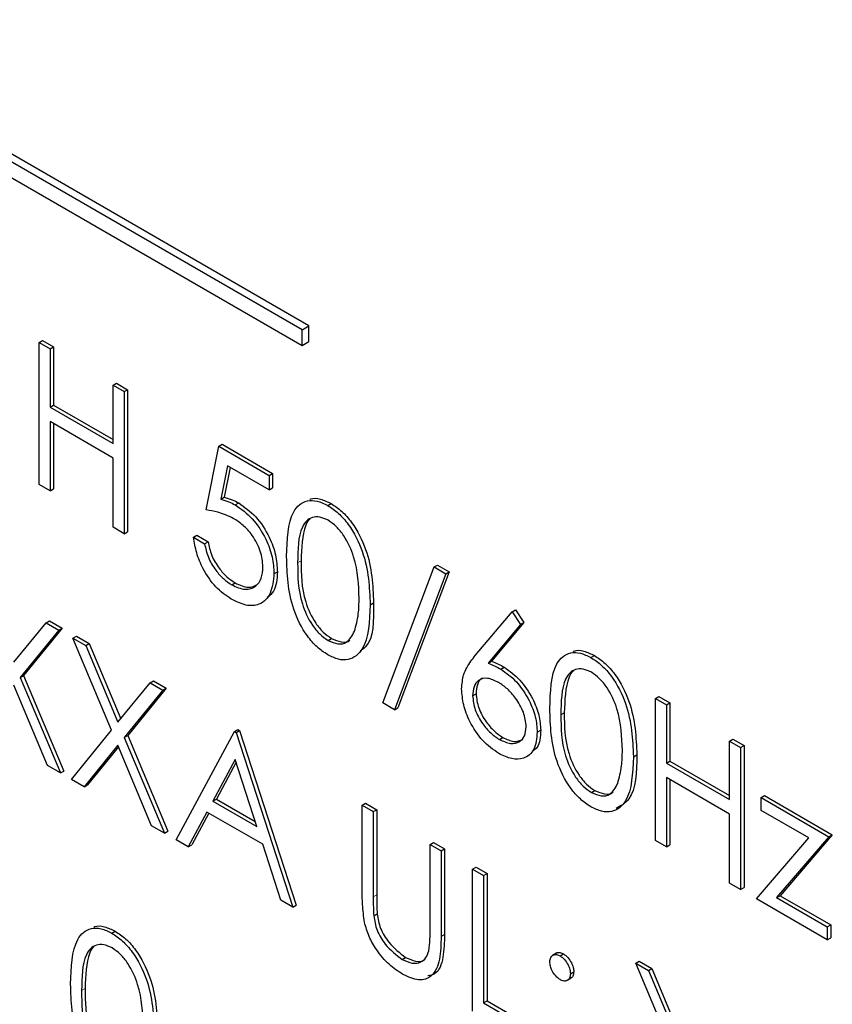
# Paper-space layout 'Blatt2' of a CAD drawing. Header units: millimetres. Extents: x 5 to 418, y 2 to 292.
# Tile 28 of 88: x 141.03 to 142.72, y 157 to 159.04. Entities that reach past the tile are written whole.
import ezdxf

# ---------------------------------------------------------------- set-up
doc = ezdxf.new("R2010")
doc.units = ezdxf.units.MM

psp = doc.layouts.new('Blatt2')

# ---------------------------------------------------------------- linework, layer by layer
at = {"color": 7, "linetype": 'Continuous', "lineweight": 25}
for p, q in [((141.6179, 158.3993), (138.5067, 160.1954)), ((141.6321, 158.4074), (138.5208, 160.2035)), ((138.5067, 160.1627), (141.6179, 158.3666)), ((141.6179, 158.3993), (141.6321, 158.4074)), ((141.6179, 158.3666), (141.6179, 158.3993)), ((141.6321, 158.3748), (141.6321, 158.4074)), ((141.0735, 158.373), (141.0806, 158.3771)), ((141.0806, 158.3771), (141.1034, 158.3639)), ((141.6179, 158.3666), (141.6321, 158.3748)), ((141.0735, 158.373), (141.0964, 158.3598)), ((141.0735, 158.079), (141.0735, 158.373)), ((141.0964, 158.3598), (141.1034, 158.3639)), ((141.0964, 158.3598), (141.0964, 158.2392)), ((141.1034, 158.3639), (141.1034, 158.2433)), ((141.2269, 158.2844), (141.234, 158.2885)), ((141.2269, 158.2844), (141.2498, 158.2713)), ((141.2269, 158.1639), (141.2269, 158.2844)), ((141.234, 158.2885), (141.2568, 158.2753)), ((141.2498, 158.2713), (141.2568, 158.2753)), ((141.2568, 158.2753), (141.2568, 157.9814)), ((141.2498, 158.2713), (141.2498, 157.9773)), ((141.0964, 158.2392), (141.1034, 158.2433)), ((141.0964, 158.2392), (141.2269, 158.1639)), ((141.1034, 158.2433), (141.2269, 158.172)), ((141.2269, 158.1337), (141.0964, 158.2091)), ((141.0964, 158.2091), (141.0964, 158.0659)), ((141.1034, 158.205), (141.1034, 158.0699)), ((141.4195, 158.0263), (141.4456, 158.1582)), ((141.4456, 158.1582), (141.4526, 158.1623)), ((141.4456, 158.1582), (141.55, 158.0979)), ((141.4526, 158.1623), (141.5571, 158.102)), ((141.2269, 157.9905), (141.2269, 158.1337)), ((141.4634, 158.1178), (141.4497, 158.0484)), ((141.469, 158.1145), (141.4568, 158.0525)), ((141.55, 158.0678), (141.4634, 158.1178)), ((141.55, 158.0979), (141.5571, 158.102)), ((141.55, 158.0979), (141.55, 158.0678)), ((141.5571, 158.102), (141.5571, 158.0719)), ((141.0964, 158.0659), (141.0735, 158.079)), ((141.0964, 158.0659), (141.1034, 158.0699)), ((141.55, 158.0678), (141.5571, 158.0719)), ((141.4497, 158.0484), (141.4568, 158.0525)), ((141.4797, 158.0368), (141.4868, 158.0409)), ((141.671, 158.0356), (141.6781, 158.0397)), ((141.2498, 157.9773), (141.2269, 157.9905)), ((141.2498, 157.9773), (141.2568, 157.9814)), ((141.3934, 157.9698), (141.4004, 157.9739)), ((141.3934, 157.9698), (141.4162, 157.9566)), ((141.4004, 157.9739), (141.4233, 157.9607)), ((141.4162, 157.9566), (141.4233, 157.9607)), ((141.785, 157.6269), (141.8915, 157.9084)), ((141.8915, 157.9084), (141.8985, 157.9124)), ((141.8915, 157.9084), (141.9155, 157.8945)), ((141.8985, 157.9124), (141.9226, 157.8985)), ((141.5598, 157.8944), (141.5669, 157.8984)), ((141.9155, 157.8945), (141.8091, 157.613)), ((141.9226, 157.8985), (141.8161, 157.6171)), ((141.9155, 157.8945), (141.9226, 157.8985)), ((141.4723, 157.8714), (141.4794, 157.8755)), ((141.7589, 157.8303), (141.766, 157.8343)), ((141.9766, 157.7251), (142.0526, 157.8153)), ((142.0526, 157.8153), (142.0597, 157.8194)), ((142.0526, 157.8153), (142.0702, 157.7892)), ((142.0597, 157.8194), (142.0773, 157.7933)), ((141.0213, 157.7113), (141.088, 157.7931)), ((141.088, 157.7931), (141.095, 157.7972)), ((141.088, 157.7931), (141.1143, 157.7779)), ((141.095, 157.7972), (141.1214, 157.782)), ((142.0702, 157.7892), (142.0029, 157.7093)), ((142.0773, 157.7933), (142.01, 157.7134)), ((142.0702, 157.7892), (142.0773, 157.7933)), ((141.1143, 157.7779), (141.0345, 157.6799)), ((141.1214, 157.782), (141.0416, 157.684)), ((141.1143, 157.7779), (141.1214, 157.782)), ((141.1437, 157.7609), (141.1508, 157.765)), ((141.1508, 157.765), (141.1771, 157.7498)), ((141.1437, 157.7609), (141.1701, 157.7457)), ((141.2236, 157.5708), (141.1437, 157.7609)), ((141.1701, 157.7457), (141.1771, 157.7498)), ((141.1701, 157.7457), (141.2367, 157.587)), ((141.1771, 157.7498), (141.2425, 157.5941)), ((141.6718, 157.7563), (141.6789, 157.7604)), ((142.216, 157.721), (142.2231, 157.7251)), ((142.0029, 157.7093), (142.01, 157.7134)), ((142.0293, 157.6969), (142.0364, 157.701)), ((141.0345, 157.6799), (141.0416, 157.684)), ((141.0416, 157.684), (141.1247, 157.4861)), ((141.0912, 157.4973), (141.0213, 157.6637)), ((141.0345, 157.6799), (141.1176, 157.482)), ((141.2367, 157.587), (141.3034, 157.6687)), ((141.3034, 157.6687), (141.3104, 157.6728)), ((141.3034, 157.6687), (141.3297, 157.6535)), ((141.3104, 157.6728), (141.3368, 157.6576)), ((141.3297, 157.6535), (141.2499, 157.5556)), ((141.3368, 157.6576), (141.257, 157.5596)), ((141.3297, 157.6535), (141.3368, 157.6576)), ((141.971, 157.6418), (141.9781, 157.6459)), ((142.3496, 157.6363), (142.3567, 157.6404)), ((142.3567, 157.6404), (142.3795, 157.6272)), ((141.8091, 157.613), (141.785, 157.6269)), ((142.3496, 157.6363), (142.3724, 157.6232)), ((142.3496, 157.3424), (142.3496, 157.6363)), ((142.3724, 157.6232), (142.3795, 157.6272)), ((142.3724, 157.6232), (142.3724, 157.5026)), ((142.3795, 157.6272), (142.3795, 157.5066)), ((141.8091, 157.613), (141.8161, 157.6171)), ((141.1404, 157.4688), (141.2236, 157.5708)), ((141.2499, 157.5556), (141.257, 157.5596)), ((141.257, 157.5596), (141.3401, 157.3618)), ((141.3575, 157.3436), (141.4782, 157.5678)), ((141.4782, 157.5678), (141.4853, 157.5719)), ((141.4782, 157.5678), (141.4815, 157.5659)), ((141.4815, 157.5659), (141.4885, 157.57)), ((141.4815, 157.5659), (141.599, 157.2041)), ((141.4853, 157.5719), (141.4885, 157.57)), ((141.4885, 157.57), (141.606, 157.2082)), ((142.1048, 157.5662), (142.1119, 157.5703)), ((141.2367, 157.5394), (141.1668, 157.4536)), ((141.3066, 157.3729), (141.2367, 157.5394)), ((141.2499, 157.5556), (141.333, 157.3577)), ((142.0265, 157.5515), (142.0336, 157.5556)), ((142.503, 157.5478), (142.51, 157.5519)), ((142.503, 157.4272), (142.503, 157.5478)), ((142.503, 157.5478), (142.5258, 157.5346)), ((142.51, 157.5519), (142.5329, 157.5387)), ((142.5258, 157.5346), (142.5329, 157.5387)), ((142.5329, 157.5387), (142.5329, 157.2447)), ((141.238, 157.5364), (141.1739, 157.4577)), ((142.3039, 157.5156), (142.311, 157.5197)), ((142.5258, 157.5346), (142.5258, 157.2407)), ((141.1176, 157.482), (141.0912, 157.4973)), ((141.4796, 157.5097), (141.4335, 157.424)), ((141.4814, 157.5041), (141.4406, 157.4281)), ((141.5245, 157.3715), (141.4796, 157.5097)), ((142.3724, 157.5026), (142.3795, 157.5066)), ((142.3724, 157.5026), (142.503, 157.4272)), ((142.3795, 157.5066), (142.503, 157.4354)), ((141.1176, 157.482), (141.1247, 157.4861)), ((141.1668, 157.4536), (141.1404, 157.4688)), ((141.1668, 157.4536), (141.1739, 157.4577)), ((142.503, 157.3971), (142.3724, 157.4724)), ((142.3724, 157.4724), (142.3724, 157.3292)), ((142.3795, 157.4683), (142.3795, 157.3333)), ((142.2168, 157.4417), (142.2239, 157.4457)), ((141.4335, 157.424), (141.4406, 157.4281)), ((141.4335, 157.424), (141.5245, 157.3715)), ((141.4406, 157.4281), (141.5212, 157.3816)), ((141.7426, 157.4152), (141.7496, 157.4193)), ((141.7496, 157.4193), (141.7725, 157.4061)), ((142.5682, 157.431), (142.5753, 157.4351)), ((142.5682, 157.431), (142.7086, 157.35)), ((142.5682, 157.4046), (142.5682, 157.431)), ((142.5753, 157.4351), (142.7156, 157.354)), ((141.4211, 157.401), (141.3824, 157.3292)), ((141.4248, 157.3989), (141.3895, 157.3332)), ((141.5365, 157.3344), (141.4211, 157.401)), ((141.7426, 157.4152), (141.7654, 157.402)), ((141.7426, 157.2377), (141.7426, 157.4152)), ((141.7654, 157.402), (141.7725, 157.4061)), ((141.7654, 157.402), (141.7654, 157.2259)), ((141.7725, 157.4061), (141.7725, 157.23)), ((142.503, 157.2538), (142.503, 157.3971)), ((142.6667, 157.3478), (142.5682, 157.4046)), ((141.333, 157.3577), (141.3066, 157.3729)), ((141.333, 157.3577), (141.3401, 157.3618)), ((141.3824, 157.3292), (141.3575, 157.3436)), ((141.5741, 157.2185), (141.5365, 157.3344)), ((141.8829, 157.3342), (141.89, 157.3383)), ((141.8829, 157.1581), (141.8829, 157.3342)), ((141.8829, 157.3342), (141.9057, 157.321)), ((141.89, 157.3383), (141.9128, 157.3251)), ((142.3724, 157.3292), (142.3496, 157.3424)), ((142.5585, 157.2218), (142.6667, 157.3478)), ((142.7086, 157.35), (142.6004, 157.224)), ((142.7156, 157.354), (142.6074, 157.2281)), ((142.7086, 157.35), (142.7156, 157.354)), ((141.3824, 157.3292), (141.3895, 157.3332)), ((141.9057, 157.321), (141.9128, 157.3251)), ((141.9057, 157.321), (141.9057, 157.1435)), ((141.9128, 157.3251), (141.9128, 157.1475)), ((142.3724, 157.3292), (142.3795, 157.3333)), ((141.971, 157.2833), (141.9781, 157.2874)), ((141.971, 157.2833), (141.9939, 157.2701)), ((141.971, 156.9894), (141.971, 157.2833)), ((141.9781, 157.2874), (142.0009, 157.2742)), ((141.9939, 157.2701), (142.0009, 157.2742)), ((142.0009, 157.2742), (142.0009, 157.0104)), ((141.9939, 157.2701), (141.9939, 157.0063)), ((142.5258, 157.2407), (142.503, 157.2538)), ((142.5258, 157.2407), (142.5329, 157.2447)), ((141.599, 157.2041), (141.5741, 157.2185)), ((142.7053, 157.137), (142.5585, 157.2218)), ((142.6004, 157.224), (142.6074, 157.2281)), ((142.6004, 157.224), (142.7053, 157.1634)), ((142.6074, 157.2281), (142.7124, 157.1675)), ((141.599, 157.2041), (141.606, 157.2082)), ((141.7664, 157.1862), (141.7735, 157.1903)), ((141.2239, 157.1506), (141.231, 157.1546)), ((142.7053, 157.1634), (142.7124, 157.1675)), ((142.7053, 157.1634), (142.7053, 157.137)), ((142.7124, 157.1675), (142.7124, 157.1411)), ((142.7053, 157.137), (142.7124, 157.1411)), ((141.8254, 157.096), (141.8324, 157.1001)), ((142.1452, 157.1095), (142.1364, 157.1044)), ((142.1521, 157.1034), (142.1592, 157.1075)), ((142.3088, 157.0883), (142.3159, 157.0924)), ((142.3159, 157.0924), (142.3422, 157.0772)), ((142.1734, 157.0666), (142.1804, 157.0707)), ((142.3088, 157.0883), (142.3352, 157.0731)), ((142.3886, 156.8982), (142.3088, 157.0883)), ((142.3352, 157.0731), (142.3422, 157.0772)), ((142.3352, 157.0731), (142.4018, 156.9144)), ((142.3422, 157.0772), (142.4076, 156.9215)), ((142.1662, 157.0523), (142.1751, 157.0574)), ((141.9939, 157.0063), (142.0009, 157.0104)), ((142.0009, 157.0104), (142.0988, 156.9539)), ((141.9939, 157.0063), (142.0918, 156.9498))]:
    psp.add_line(p, q, dxfattribs=at)
at = {"color": 7, "linetype": 'Continuous', "lineweight": 18}
for p, q in [((141.6088, 157.917), (141.6158, 157.9211)), ((142.1538, 157.6024), (142.1608, 157.6065)), ((141.7654, 157.2259), (141.7725, 157.23)), ((141.9057, 157.1435), (141.9128, 157.1475)), ((141.1616, 157.032), (141.1687, 157.0361))]:
    psp.add_line(p, q, dxfattribs=at)
at = {"color": 7, "linetype": 'Continuous', "lineweight": 25}
for points, knots in [([(141.4497, 158.0484), (141.4552, 158.0469), (141.465, 158.0444), (141.4752, 158.0391), (141.4797, 158.0368)], [0, 0, 0, 0, 0.5600642, 1, 1, 1, 1]), ([(141.4568, 158.0525), (141.4623, 158.051), (141.4721, 158.0485), (141.4823, 158.0432), (141.4868, 158.0409)], [0, 0, 0, 0, 0.5600642, 1, 1, 1, 1]), ([(141.6341, 158.0481), (141.6347, 158.0485), (141.6408, 158.0516), (141.656, 158.05), (141.6707, 158.0431), (141.6781, 158.0397)], [0, 0, 0, 0, 0.0579693, 0.5290281, 1, 1, 1, 1]), ([(141.4797, 158.0368), (141.4919, 158.0283), (141.5162, 158.0112), (141.543, 157.9693), (141.5579, 157.9285), (141.5592, 157.9058), (141.5598, 157.8944)], [0, 0, 0, 0, 0.279688, 0.559025, 0.779292, 1, 1, 1, 1]), ([(141.4868, 158.0409), (141.4989, 158.0323), (141.5233, 158.0153), (141.55, 157.9734), (141.5649, 157.9326), (141.5662, 157.9098), (141.5669, 157.8984)], [0, 0, 0, 0, 0.279688, 0.559025, 0.779292, 1, 1, 1, 1]), ([(141.5859, 157.9301), (141.5869, 157.9646), (141.5881, 158.0079), (141.6119, 158.0383), (141.6284, 158.0463), (141.6487, 158.0464), (141.6636, 158.0392), (141.671, 158.0356)], [0, 0, 0, 0, 0.498702, 0.624177, 0.749467, 0.874745, 1, 1, 1, 1]), ([(141.671, 158.0356), (141.6785, 158.0306), (141.6935, 158.0206), (141.7208, 157.9895), (141.7552, 157.9205), (141.7574, 157.8664), (141.7589, 157.8303)], [0, 0, 0, 0, 0.1256, 0.251197, 0.500581, 1, 1, 1, 1]), ([(141.6781, 158.0397), (141.6856, 158.0347), (141.7006, 158.0246), (141.7279, 157.9935), (141.7623, 157.9246), (141.7645, 157.8705), (141.766, 157.8343)], [0, 0, 0, 0, 0.1256, 0.251197, 0.500581, 1, 1, 1, 1]), ([(141.4756, 158.009), (141.4648, 158.0139), (141.4455, 158.0228), (141.4274, 158.0252), (141.4195, 158.0263)], [0, 0, 0, 0, 0.5594162, 1, 1, 1, 1]), ([(141.537, 157.9087), (141.536, 157.9194), (141.5341, 157.9408), (141.517, 157.9728), (141.4962, 157.9957), (141.4825, 158.0046), (141.4756, 158.009)], [0, 0, 0, 0, 0.279539, 0.558617, 0.779047, 1, 1, 1, 1]), ([(141.6718, 158.005), (141.6659, 158.0077), (141.6543, 158.0131), (141.6388, 158.0117), (141.6264, 158.0044), (141.6096, 157.9783), (141.6091, 157.9443), (141.6088, 157.917)], [0, 0, 0, 0, 0.125139, 0.250418, 0.375519, 0.500847, 1, 1, 1, 1]), ([(141.6344, 158.0077), (141.6344, 158.0076), (141.6302, 158.0052), (141.6178, 157.9806), (141.6167, 157.9476), (141.6158, 157.9211)], [0, 0, 0, 0, 0.004517, 0.204302, 1, 1, 1, 1]), ([(141.736, 157.8436), (141.7351, 157.8714), (141.7337, 157.9131), (141.7099, 157.9673), (141.6893, 157.9928), (141.6776, 158.001), (141.6718, 158.005)], [0, 0, 0, 0, 0.500072, 0.749021, 0.874598, 1, 1, 1, 1]), ([(141.471, 157.842), (141.4601, 157.8496), (141.4383, 157.8648), (141.4136, 157.9015), (141.3984, 157.9378), (141.395, 157.9591), (141.3934, 157.9698)], [0, 0, 0, 0, 0.279625, 0.559019, 0.77938, 1, 1, 1, 1]), ([(141.4162, 157.9566), (141.4182, 157.9472), (141.4221, 157.9283), (141.4377, 157.9025), (141.455, 157.8832), (141.4666, 157.8753), (141.4723, 157.8714)], [0, 0, 0, 0, 0.28005, 0.559166, 0.779583, 1, 1, 1, 1]), ([(141.4233, 157.9607), (141.4252, 157.9512), (141.4292, 157.9324), (141.4447, 157.9066), (141.462, 157.8872), (141.4736, 157.8794), (141.4794, 157.8755)], [0, 0, 0, 0, 0.28005, 0.559166, 0.779583, 1, 1, 1, 1]), ([(141.671, 157.7266), (141.6636, 157.7316), (141.6487, 157.7415), (141.6217, 157.7725), (141.5883, 157.8412), (141.5869, 157.8945), (141.5859, 157.9301)], [0, 0, 0, 0, 0.125551, 0.25109, 0.50025, 1, 1, 1, 1]), ([(141.4723, 157.8714), (141.4819, 157.8672), (141.501, 157.8588), (141.5222, 157.8666), (141.5352, 157.8837), (141.5364, 157.9004), (141.537, 157.9087)], [0, 0, 0, 0, 0.279617, 0.559357, 0.779559, 1, 1, 1, 1]), ([(141.6088, 157.917), (141.6089, 157.8895), (141.6092, 157.8481), (141.6337, 157.7939), (141.6543, 157.7685), (141.666, 157.7604), (141.6718, 157.7563)], [0, 0, 0, 0, 0.5002912, 0.749086, 0.8746062, 1, 1, 1, 1]), ([(141.6158, 157.9211), (141.616, 157.8935), (141.6163, 157.8522), (141.6407, 157.798), (141.6614, 157.7726), (141.673, 157.7645), (141.6789, 157.7604)], [0, 0, 0, 0, 0.5002912, 0.749086, 0.8746062, 1, 1, 1, 1]), ([(141.5598, 157.8944), (141.5583, 157.88), (141.5553, 157.8512), (141.5325, 157.829), (141.5022, 157.8268), (141.4814, 157.8369), (141.471, 157.842)], [0, 0, 0, 0, 0.279864, 0.559271, 0.779424, 1, 1, 1, 1]), ([(141.5669, 157.8984), (141.5659, 157.8833), (141.5644, 157.8597), (141.5508, 157.8492), (141.5459, 157.8454)], [0, 0, 0, 0, 0.639095, 1, 1, 1, 1]), ([(141.4794, 157.8755), (141.4891, 157.871), (141.5066, 157.8628), (141.5194, 157.8692), (141.5251, 157.8721)], [0, 0, 0, 0, 0.5539102, 1, 1, 1, 1]), ([(141.7264, 157.7752), (141.7296, 157.7869), (141.7354, 157.8078), (141.7359, 157.8326), (141.736, 157.8436)], [0, 0, 0, 0, 0.559599, 1, 1, 1, 1]), ([(141.7589, 157.8303), (141.7575, 157.7958), (141.7553, 157.7441), (141.7207, 157.7154), (141.6935, 157.7157), (141.6785, 157.723), (141.671, 157.7266)], [0, 0, 0, 0, 0.499407, 0.748743, 0.874372, 1, 1, 1, 1]), ([(141.766, 157.8343), (141.7663, 157.7973), (141.7666, 157.7531), (141.7422, 157.7371), (141.7382, 157.7345)], [0, 0, 0, 0, 0.83825, 1, 1, 1, 1]), ([(141.6718, 157.7563), (141.6787, 157.7533), (141.6926, 157.7473), (141.7141, 157.7516), (141.7218, 157.7663), (141.7264, 157.7752)], [0, 0, 0, 0, 0.280257, 0.560781, 1, 1, 1, 1]), ([(141.6789, 157.7604), (141.6856, 157.7576), (141.6992, 157.7521), (141.7132, 157.7521), (141.7168, 157.7571), (141.7169, 157.7572)], [0, 0, 0, 0, 0.492383, 0.985234, 1, 1, 1, 1]), ([(141.9482, 157.6561), (141.9491, 157.6661), (141.9506, 157.6826), (141.9586, 157.7003), (141.967, 157.7134), (141.9734, 157.7212), (141.9766, 157.7251)], [0, 0, 0, 0, 0.339374, 0.559486, 0.779731, 1, 1, 1, 1]), ([(142.1309, 157.6155), (142.1319, 157.65), (142.1331, 157.6932), (142.1569, 157.7237), (142.1734, 157.7317), (142.1937, 157.7318), (142.2086, 157.7246), (142.216, 157.721)], [0, 0, 0, 0, 0.498702, 0.624177, 0.749467, 0.874745, 1, 1, 1, 1]), ([(142.1791, 157.7335), (142.1797, 157.7338), (142.1858, 157.7369), (142.201, 157.7354), (142.2157, 157.7285), (142.2231, 157.7251)], [0, 0, 0, 0, 0.0579693, 0.5290281, 1, 1, 1, 1]), ([(142.2231, 157.7251), (142.2306, 157.72), (142.2456, 157.71), (142.2729, 157.6789), (142.3073, 157.61), (142.3095, 157.5558), (142.311, 157.5197)], [0, 0, 0, 0, 0.1256, 0.251197, 0.500581, 1, 1, 1, 1]), ([(142.0029, 157.7093), (142.0078, 157.7073), (142.0166, 157.7039), (142.0254, 157.699), (142.0293, 157.6969)], [0, 0, 0, 0, 0.5599103, 1, 1, 1, 1]), ([(142.01, 157.7134), (142.0149, 157.7114), (142.0236, 157.708), (142.0325, 157.7031), (142.0364, 157.701)], [0, 0, 0, 0, 0.5599103, 1, 1, 1, 1]), ([(142.0364, 157.701), (142.0475, 157.6931), (142.0698, 157.6772), (142.0946, 157.6393), (142.1097, 157.6019), (142.1112, 157.5808), (142.1119, 157.5703)], [0, 0, 0, 0, 0.279638, 0.559326, 0.779527, 1, 1, 1, 1]), ([(142.216, 157.721), (142.2235, 157.716), (142.2385, 157.7059), (142.2658, 157.6748), (142.3002, 157.6059), (142.3024, 157.5518), (142.3039, 157.5156)], [0, 0, 0, 0, 0.1256, 0.251197, 0.500581, 1, 1, 1, 1]), ([(142.0293, 157.6969), (142.0405, 157.689), (142.0628, 157.6732), (142.0876, 157.6353), (142.1026, 157.5978), (142.1041, 157.5767), (142.1048, 157.5662)], [0, 0, 0, 0, 0.279638, 0.559326, 0.779527, 1, 1, 1, 1]), ([(142.2168, 157.6904), (142.211, 157.6931), (142.1993, 157.6985), (142.1838, 157.6971), (142.1715, 157.6898), (142.1546, 157.6637), (142.1541, 157.6296), (142.1538, 157.6024)], [0, 0, 0, 0, 0.125139, 0.250418, 0.375519, 0.500847, 1, 1, 1, 1]), ([(142.1795, 157.6931), (142.1794, 157.693), (142.1752, 157.6905), (142.1628, 157.666), (142.1617, 157.6329), (142.1608, 157.6065)], [0, 0, 0, 0, 0.004517, 0.204302, 1, 1, 1, 1]), ([(142.2811, 157.5289), (142.2801, 157.5568), (142.2787, 157.5985), (142.2549, 157.6526), (142.2343, 157.6782), (142.2226, 157.6863), (142.2168, 157.6904)], [0, 0, 0, 0, 0.500072, 0.749021, 0.874598, 1, 1, 1, 1]), ([(142.0245, 157.6695), (142.0167, 157.6732), (142.0013, 157.6806), (141.9835, 157.6754), (141.9727, 157.6619), (141.9716, 157.6485), (141.971, 157.6418)], [0, 0, 0, 0, 0.280127, 0.559515, 0.779719, 1, 1, 1, 1]), ([(141.993, 157.6779), (141.9921, 157.6777), (141.9863, 157.6765), (141.98, 157.6654), (141.9787, 157.6524), (141.9781, 157.6459)], [0, 0, 0, 0, 0.081817, 0.540829, 1, 1, 1, 1]), ([(142.082, 157.5778), (142.0808, 157.5877), (142.0784, 157.6075), (142.0617, 157.6357), (142.0433, 157.6571), (142.0308, 157.6654), (142.0245, 157.6695)], [0, 0, 0, 0, 0.278754, 0.558605, 0.779147, 1, 1, 1, 1]), ([(142.0253, 157.5221), (142.0139, 157.5302), (141.9911, 157.5465), (141.9654, 157.5853), (141.9508, 157.6236), (141.9491, 157.6453), (141.9482, 157.6561)], [0, 0, 0, 0, 0.27967, 0.559085, 0.779558, 1, 1, 1, 1]), ([(141.971, 157.6418), (141.9721, 157.6322), (141.9743, 157.6129), (141.9902, 157.585), (142.0081, 157.5638), (142.0204, 157.5556), (142.0265, 157.5515)], [0, 0, 0, 0, 0.279059, 0.55882, 0.779303, 1, 1, 1, 1]), ([(141.9781, 157.6459), (141.9792, 157.6363), (141.9814, 157.6169), (141.9973, 157.5891), (142.0151, 157.5679), (142.0274, 157.5597), (142.0336, 157.5556)], [0, 0, 0, 0, 0.279059, 0.55882, 0.779303, 1, 1, 1, 1]), ([(142.216, 157.412), (142.2086, 157.4169), (142.1937, 157.4269), (142.1667, 157.4579), (142.1333, 157.5266), (142.1319, 157.5799), (142.1309, 157.6155)], [0, 0, 0, 0, 0.125551, 0.25109, 0.50025, 1, 1, 1, 1]), ([(142.1538, 157.6024), (142.154, 157.5748), (142.1542, 157.5335), (142.1787, 157.4793), (142.1993, 157.4539), (142.211, 157.4457), (142.2168, 157.4417)], [0, 0, 0, 0, 0.500291, 0.749086, 0.874606, 1, 1, 1, 1]), ([(142.1608, 157.6065), (142.161, 157.5789), (142.1613, 157.5376), (142.1858, 157.4834), (142.2064, 157.458), (142.218, 157.4498), (142.2239, 157.4457)], [0, 0, 0, 0, 0.500291, 0.749086, 0.874606, 1, 1, 1, 1]), ([(142.1048, 157.5662), (142.1035, 157.5535), (142.1009, 157.5281), (142.0791, 157.5109), (142.0526, 157.5093), (142.0344, 157.5178), (142.0253, 157.5221)], [0, 0, 0, 0, 0.279631, 0.55896, 0.779478, 1, 1, 1, 1]), ([(142.0265, 157.5515), (142.0343, 157.5479), (142.0499, 157.5407), (142.0681, 157.5453), (142.08, 157.5576), (142.0813, 157.5711), (142.082, 157.5778)], [0, 0, 0, 0, 0.280018, 0.559853, 0.779987, 1, 1, 1, 1]), ([(142.1119, 157.5703), (142.1111, 157.5568), (142.11, 157.5371), (142.0983, 157.5292), (142.0946, 157.5267)], [0, 0, 0, 0, 0.680519, 1, 1, 1, 1]), ([(142.0336, 157.5556), (142.0415, 157.5518), (142.0571, 157.5444), (142.0691, 157.5491), (142.075, 157.5514)], [0, 0, 0, 0, 0.507059, 1, 1, 1, 1]), ([(142.311, 157.5197), (142.3102, 157.4839), (142.3092, 157.4317), (142.2778, 157.4138), (142.268, 157.4082)], [0, 0, 0, 0, 0.68684, 1, 1, 1, 1]), ([(142.2714, 157.4606), (142.2747, 157.4723), (142.2805, 157.4931), (142.2809, 157.518), (142.2811, 157.5289)], [0, 0, 0, 0, 0.559599, 1, 1, 1, 1]), ([(142.3039, 157.5156), (142.3025, 157.4812), (142.3003, 157.4295), (142.2657, 157.4008), (142.2385, 157.4011), (142.2235, 157.4083), (142.216, 157.412)], [0, 0, 0, 0, 0.499407, 0.748743, 0.874372, 1, 1, 1, 1]), ([(142.2168, 157.4417), (142.2238, 157.4387), (142.2377, 157.4326), (142.2592, 157.437), (142.2668, 157.4517), (142.2714, 157.4606)], [0, 0, 0, 0, 0.280257, 0.560781, 1, 1, 1, 1]), ([(142.2239, 157.4457), (142.2307, 157.443), (142.2442, 157.4375), (142.2582, 157.4374), (142.2618, 157.4424), (142.2619, 157.4426)], [0, 0, 0, 0, 0.492383, 0.985234, 1, 1, 1, 1]), ([(141.7471, 157.1731), (141.7455, 157.1855), (141.7426, 157.2077), (141.7426, 157.2285), (141.7426, 157.2377)], [0, 0, 0, 0, 0.5594986, 1, 1, 1, 1]), ([(141.7654, 157.2259), (141.7654, 157.2186), (141.7653, 157.2056), (141.7661, 157.1921), (141.7664, 157.1862)], [0, 0, 0, 0, 0.560124, 1, 1, 1, 1]), ([(141.7725, 157.23), (141.7725, 157.2227), (141.7724, 157.2096), (141.7732, 157.1962), (141.7735, 157.1903)], [0, 0, 0, 0, 0.560124, 1, 1, 1, 1]), ([(141.8266, 157.0652), (141.817, 157.0715), (141.7977, 157.0842), (141.7733, 157.1128), (141.7555, 157.1437), (141.7499, 157.1633), (141.7471, 157.1731)], [0, 0, 0, 0, 0.280221, 0.559914, 0.779952, 1, 1, 1, 1]), ([(141.7664, 157.1862), (141.768, 157.1763), (141.7713, 157.1565), (141.7931, 157.1208), (141.8131, 157.1054), (141.8254, 157.096)], [0, 0, 0, 0, 0.281057, 0.560821, 1, 1, 1, 1]), ([(141.7735, 157.1903), (141.7751, 157.1804), (141.7784, 157.1605), (141.8002, 157.1248), (141.8202, 157.1095), (141.8324, 157.1001)], [0, 0, 0, 0, 0.281057, 0.560821, 1, 1, 1, 1]), ([(141.1388, 157.0451), (141.1398, 157.0796), (141.141, 157.1228), (141.1647, 157.1533), (141.1813, 157.1613), (141.2016, 157.1614), (141.2165, 157.1542), (141.2239, 157.1506)], [0, 0, 0, 0, 0.498702, 0.624177, 0.749467, 0.874745, 1, 1, 1, 1]), ([(141.187, 157.1631), (141.1876, 157.1634), (141.1937, 157.1665), (141.2089, 157.165), (141.2236, 157.1581), (141.231, 157.1546)], [0, 0, 0, 0, 0.057969, 0.529028, 1, 1, 1, 1]), ([(141.2239, 157.1506), (141.2314, 157.1455), (141.2464, 157.1355), (141.2737, 157.1044), (141.3081, 157.0355), (141.3103, 156.9813), (141.3118, 156.9452)], [0, 0, 0, 0, 0.1256, 0.251197, 0.500581, 1, 1, 1, 1]), ([(141.231, 157.1546), (141.2385, 157.1496), (141.2535, 157.1396), (141.2808, 157.1085), (141.3152, 157.0396), (141.3174, 156.9854), (141.3188, 156.9493)], [0, 0, 0, 0, 0.1256, 0.251197, 0.500581, 1, 1, 1, 1]), ([(141.8803, 157.1139), (141.8813, 157.1218), (141.883, 157.136), (141.8829, 157.1513), (141.8829, 157.1581)], [0, 0, 0, 0, 0.559624, 1, 1, 1, 1]), ([(141.9057, 157.1435), (141.9055, 157.1272), (141.9051, 157.0949), (141.8897, 157.0603), (141.8601, 157.05), (141.8378, 157.0601), (141.8266, 157.0652)], [0, 0, 0, 0, 0.281655, 0.560111, 0.78008, 1, 1, 1, 1]), ([(141.9128, 157.1475), (141.9125, 157.1316), (141.9118, 157.0998), (141.8999, 157.0664), (141.8833, 157.0631), (141.8783, 157.0621)], [0, 0, 0, 0, 0.41567, 0.82662, 1, 1, 1, 1]), ([(141.2247, 157.12), (141.2188, 157.1227), (141.2072, 157.1281), (141.1917, 157.1267), (141.1793, 157.1193), (141.1625, 157.0933), (141.162, 157.0592), (141.1616, 157.032)], [0, 0, 0, 0, 0.125139, 0.250418, 0.375519, 0.500847, 1, 1, 1, 1]), ([(141.1873, 157.1226), (141.1872, 157.1226), (141.1831, 157.1201), (141.1707, 157.0956), (141.1696, 157.0625), (141.1687, 157.0361)], [0, 0, 0, 0, 0.004517, 0.204302, 1, 1, 1, 1]), ([(141.2889, 156.9585), (141.288, 156.9864), (141.2866, 157.0281), (141.2627, 157.0822), (141.2422, 157.1078), (141.2305, 157.1159), (141.2247, 157.12)], [0, 0, 0, 0, 0.500072, 0.749021, 0.874598, 1, 1, 1, 1]), ([(141.8254, 157.096), (141.8324, 157.0929), (141.8464, 157.0865), (141.8634, 157.0891), (141.875, 157.0988), (141.8785, 157.1089), (141.8803, 157.1139)], [0, 0, 0, 0, 0.279787, 0.559377, 0.779569, 1, 1, 1, 1]), ([(142.1446, 157.1086), (142.1449, 157.109), (142.1467, 157.1108), (142.152, 157.1107), (142.1568, 157.1086), (142.1592, 157.1075)], [0, 0, 0, 0, 0.111363, 0.55562, 1, 1, 1, 1]), ([(141.8324, 157.1001), (141.8394, 157.0971), (141.8532, 157.091), (141.8671, 157.0915), (141.8719, 157.0958), (141.8723, 157.0963)], [0, 0, 0, 0, 0.473792, 0.947251, 1, 1, 1, 1]), ([(142.1309, 157.0911), (142.1313, 157.0945), (142.1321, 157.1013), (142.1378, 157.1059), (142.1448, 157.1068), (142.1497, 157.1045), (142.1521, 157.1034)], [0, 0, 0, 0, 0.279585, 0.559454, 0.779697, 1, 1, 1, 1]), ([(142.1521, 157.0544), (142.149, 157.0566), (142.1427, 157.0611), (142.1358, 157.0717), (142.1316, 157.0822), (142.1311, 157.0882), (142.1309, 157.0911)], [0, 0, 0, 0, 0.279647, 0.559299, 0.779615, 1, 1, 1, 1]), ([(142.1521, 157.1034), (142.1553, 157.1012), (142.1616, 157.0967), (142.1684, 157.086), (142.1728, 157.0755), (142.1732, 157.0696), (142.1734, 157.0666)], [0, 0, 0, 0, 0.279602, 0.559212, 0.779475, 1, 1, 1, 1]), ([(142.1592, 157.1075), (142.1623, 157.1052), (142.1686, 157.1008), (142.1755, 157.0901), (142.1798, 157.0796), (142.1802, 157.0737), (142.1804, 157.0707)], [0, 0, 0, 0, 0.279602, 0.559212, 0.779475, 1, 1, 1, 1]), ([(142.1804, 157.0707), (142.1801, 157.0672), (142.1796, 157.0609), (142.1757, 157.0584), (142.1739, 157.0573)], [0, 0, 0, 0, 0.556603, 1, 1, 1, 1]), ([(142.1734, 157.0666), (142.173, 157.0632), (142.1723, 157.0564), (142.1665, 157.0518), (142.1595, 157.0508), (142.1546, 157.0532), (142.1521, 157.0544)], [0, 0, 0, 0, 0.279517, 0.559326, 0.779544, 1, 1, 1, 1]), ([(141.2239, 156.8415), (141.2165, 156.8465), (141.2016, 156.8565), (141.1746, 156.8875), (141.1412, 156.9562), (141.1397, 157.0095), (141.1388, 157.0451)], [0, 0, 0, 0, 0.125551, 0.25109, 0.50025, 1, 1, 1, 1]), ([(141.1616, 157.032), (141.1618, 157.0044), (141.1621, 156.9631), (141.1866, 156.9089), (141.2072, 156.8835), (141.2189, 156.8753), (141.2247, 156.8712)], [0, 0, 0, 0, 0.500291, 0.749086, 0.874606, 1, 1, 1, 1]), ([(141.1687, 157.0361), (141.1689, 157.0085), (141.1692, 156.9672), (141.1936, 156.9129), (141.2143, 156.8876), (141.2259, 156.8794), (141.2317, 156.8753)], [0, 0, 0, 0, 0.500291, 0.749086, 0.874606, 1, 1, 1, 1])]:
    psp.add_open_spline(points, degree=3, knots=knots, dxfattribs=at)

doc.saveas('drawing.dxf')
